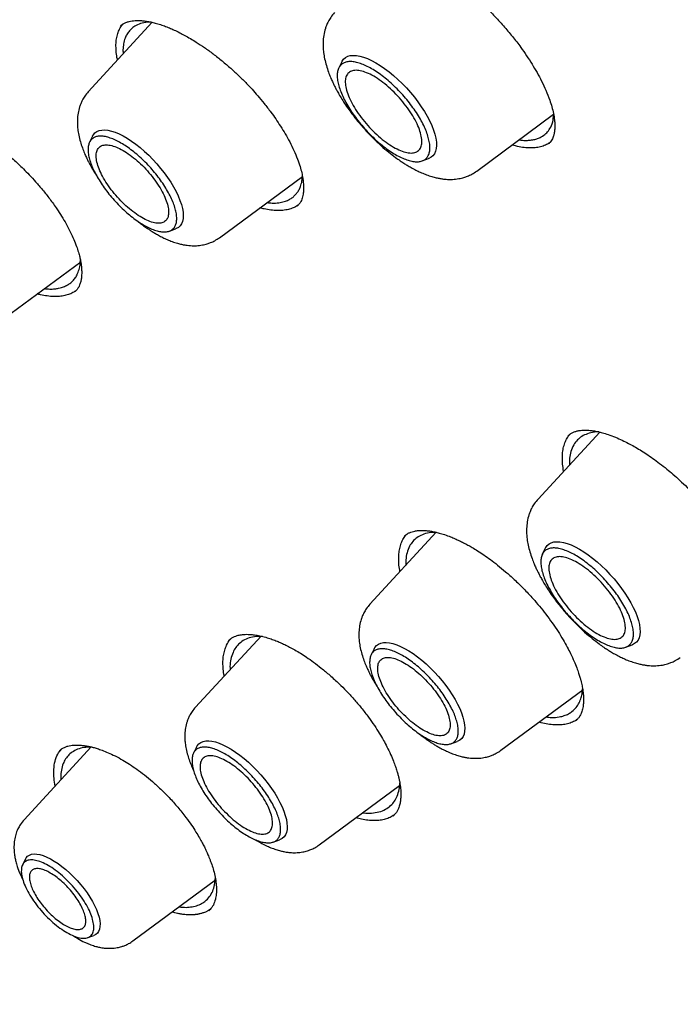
# Model space of a CAD drawing. Header units: millimetres. Extents: x 8 to 771, y 12 to 1627.
# Tile 20 of 93: x 554 to 566, y 603 to 621. Entities that reach past the tile are written whole.
import ezdxf

# ---------------------------------------------------------------- set-up
doc = ezdxf.new("R2010")
doc.units = ezdxf.units.MM

msp = doc.modelspace()

# ---------------------------------------------------------------- linework, layer by layer
at = {"color": 7, "linetype": 'Continuous', "lineweight": 30}
for p, q in [((556.58, 620.686), (555.419, 619.425)), ((556.008, 620.625), (556.017, 620.632)), ((560.022, 619.967), (559.968, 619.857)), ((562.475, 617.983), (563.871, 619.014)), ((555.495, 618.617), (555.441, 618.508)), ((561.484, 618.168), (561.6, 618.21)), ((557.801, 616.772), (559.309, 617.885)), ((556.891, 616.892), (557.005, 616.934)), ((553.784, 615.23), (555.28, 616.335)), ((555.178, 615.795), (555.173, 615.792)), ((564.708, 613.24), (563.588, 612.023)), ((564.138, 613.176), (564.147, 613.183)), ((561.738, 611.418), (560.534, 610.11)), ((561.165, 611.353), (561.176, 611.361)), ((563.72, 611.129), (563.666, 611.019)), ((558.556, 609.532), (557.367, 608.24)), ((557.977, 609.459), (557.989, 609.468)), ((560.609, 609.302), (560.556, 609.193)), ((565.182, 609.33), (565.297, 609.372)), ((562.915, 607.457), (564.4, 608.554)), ((555.47, 607.518), (554.252, 606.195)), ((557.383, 607.515), (557.329, 607.405)), ((562.006, 607.577), (562.12, 607.619)), ((559.613, 605.738), (561.072, 606.815)), ((558.779, 605.79), (558.893, 605.831)), ((554.275, 605.479), (554.224, 605.374)), ((556.229, 603.993), (557.73, 605.101)), ((557.631, 604.565), (557.608, 604.542)), ((555.41, 604.053), (555.52, 604.092))]:
    msp.add_line(p, q, dxfattribs=at)
at = {"color": 7, "linetype": 'Continuous', "lineweight": 30, "flags": 128}
for points in [[(560.022, 619.967), (560.03, 619.982), (560.057, 620.018), (560.091, 620.047), (560.132, 620.068), (560.178, 620.081), (560.231, 620.086), (560.289, 620.083), (560.352, 620.072), (560.419, 620.053), (560.491, 620.027), (560.565, 619.992), (560.642, 619.951), (560.721, 619.902), (560.802, 619.847), (560.882, 619.786), (560.963, 619.72), (561.043, 619.648), (561.121, 619.572), (561.198, 619.493), (561.271, 619.41), (561.341, 619.325), (561.407, 619.239), (561.468, 619.152), (561.525, 619.064), (561.575, 618.978), (561.62, 618.892), (561.658, 618.809), (561.69, 618.729), (561.714, 618.652), (561.731, 618.579), (561.741, 618.511), (561.744, 618.449), (561.739, 618.392), (561.726, 618.342), (561.706, 618.298), (561.679, 618.262), (561.646, 618.233), (561.605, 618.212), (561.6, 618.21)], [(555.495, 618.617), (555.51, 618.643), (555.539, 618.676), (555.574, 618.701), (555.616, 618.719), (555.664, 618.729), (555.717, 618.73), (555.776, 618.724), (555.839, 618.71), (555.906, 618.688), (555.977, 618.659), (556.051, 618.622), (556.127, 618.578), (556.204, 618.528), (556.282, 618.471), (556.361, 618.409), (556.439, 618.341), (556.516, 618.269), (556.591, 618.193), (556.664, 618.114), (556.733, 618.032), (556.799, 617.949), (556.86, 617.864), (556.916, 617.779), (556.967, 617.695), (557.013, 617.611), (557.052, 617.53), (557.084, 617.451), (557.11, 617.375), (557.128, 617.303), (557.139, 617.236), (557.143, 617.174), (557.14, 617.118), (557.129, 617.068), (557.111, 617.024), (557.086, 616.988), (557.054, 616.959), (557.016, 616.938), (557.005, 616.934)], [(563.72, 611.129), (563.728, 611.143), (563.755, 611.18), (563.789, 611.208), (563.829, 611.23), (563.876, 611.243), (563.928, 611.248), (563.987, 611.245), (564.05, 611.234), (564.117, 611.215), (564.188, 611.188), (564.263, 611.154), (564.34, 611.112), (564.419, 611.064), (564.499, 611.009), (564.58, 610.948), (564.661, 610.881), (564.741, 610.81), (564.819, 610.734), (564.895, 610.654), (564.969, 610.572), (565.039, 610.487), (565.105, 610.4), (565.166, 610.313), (565.222, 610.226), (565.273, 610.139), (565.317, 610.054), (565.356, 609.971), (565.387, 609.89), (565.412, 609.813), (565.429, 609.741), (565.439, 609.673), (565.441, 609.61), (565.436, 609.553), (565.424, 609.503), (565.404, 609.46), (565.377, 609.423), (565.343, 609.395), (565.303, 609.374), (565.297, 609.372)], [(560.609, 609.302), (560.625, 609.328), (560.653, 609.361), (560.689, 609.386), (560.73, 609.404), (560.778, 609.414), (560.832, 609.415), (560.89, 609.409), (560.953, 609.395), (561.021, 609.373), (561.091, 609.344), (561.165, 609.307), (561.241, 609.263), (561.319, 609.213), (561.397, 609.156), (561.476, 609.094), (561.554, 609.026), (561.631, 608.954), (561.706, 608.878), (561.778, 608.799), (561.848, 608.717), (561.913, 608.634), (561.974, 608.549), (562.031, 608.464), (562.082, 608.38), (562.127, 608.296), (562.166, 608.215), (562.199, 608.136), (562.224, 608.06), (562.243, 607.988), (562.254, 607.921), (562.258, 607.859), (562.254, 607.803), (562.244, 607.753), (562.226, 607.709), (562.201, 607.673), (562.169, 607.644), (562.13, 607.623), (562.12, 607.619)], [(557.383, 607.515), (557.398, 607.541), (557.427, 607.574), (557.462, 607.599), (557.504, 607.617), (557.551, 607.627), (557.605, 607.628), (557.663, 607.622), (557.727, 607.608), (557.794, 607.586), (557.865, 607.557), (557.938, 607.52), (558.014, 607.476), (558.092, 607.425), (558.17, 607.369), (558.249, 607.306), (558.327, 607.239), (558.404, 607.167), (558.479, 607.091), (558.552, 607.012), (558.621, 606.93), (558.687, 606.847), (558.748, 606.762), (558.804, 606.677), (558.855, 606.593), (558.9, 606.509), (558.939, 606.428), (558.972, 606.349), (558.997, 606.273), (559.016, 606.201), (559.027, 606.134), (559.031, 606.072), (559.028, 606.016), (559.017, 605.966), (558.999, 605.922), (558.974, 605.886), (558.942, 605.857), (558.903, 605.835), (558.893, 605.831)], [(554.275, 605.479), (554.289, 605.503), (554.316, 605.532), (554.349, 605.553), (554.389, 605.567), (554.434, 605.573), (554.485, 605.571), (554.54, 605.561), (554.6, 605.543), (554.664, 605.517), (554.73, 605.485), (554.799, 605.445), (554.869, 605.399), (554.94, 605.347), (555.011, 605.289), (555.081, 605.226), (555.15, 605.159), (555.217, 605.089), (555.281, 605.015), (555.341, 604.94), (555.397, 604.864), (555.448, 604.787), (555.493, 604.71), (555.533, 604.635), (555.567, 604.562), (555.594, 604.491), (555.614, 604.425), (555.627, 604.362), (555.633, 604.304), (555.631, 604.252), (555.622, 604.206), (555.606, 604.167), (555.583, 604.134), (555.553, 604.109), (555.52, 604.092)]]:
    msp.add_lwpolyline(points, dxfattribs=at)
at = {"color": 7, "linetype": 'Continuous', "lineweight": 30}
for points, knots in [([(538.516, 648.372), (538.517, 648.373), (538.588, 648.432), (538.735, 648.543), (538.955, 648.703), (539.181, 648.855), (539.414, 649.001), (539.652, 649.14), (539.896, 649.272), (540.145, 649.398), (540.4, 649.516), (540.661, 649.627), (540.927, 649.732), (541.199, 649.829), (541.476, 649.919), (541.758, 650.003), (542.046, 650.079), (542.339, 650.149), (542.637, 650.212), (542.94, 650.267), (543.249, 650.316), (543.562, 650.357), (543.881, 650.392), (544.205, 650.42), (544.533, 650.44), (544.867, 650.454), (545.205, 650.46), (545.548, 650.46), (545.896, 650.453), (546.249, 650.438), (546.606, 650.417), (546.968, 650.388), (547.335, 650.353), (547.706, 650.31), (548.081, 650.261), (548.461, 650.204), (548.845, 650.141), (549.233, 650.07), (549.625, 649.993), (550.022, 649.908), (550.422, 649.817), (550.827, 649.718), (551.235, 649.613), (551.647, 649.501), (552.063, 649.382), (552.483, 649.256), (552.906, 649.123), (553.333, 648.983), (553.763, 648.836), (554.196, 648.683), (554.633, 648.522), (555.073, 648.355), (555.516, 648.182), (555.963, 648.001), (556.412, 647.814), (556.864, 647.62), (557.319, 647.42), (557.776, 647.213), (558.237, 646.999), (558.7, 646.779), (559.165, 646.552), (559.633, 646.319), (560.103, 646.08), (560.576, 645.834), (561.05, 645.582), (561.527, 645.323), (562.005, 645.059), (562.486, 644.788), (562.968, 644.511), (563.453, 644.228), (563.938, 643.938), (564.426, 643.643), (564.915, 643.342), (565.405, 643.035), (565.896, 642.722), (566.389, 642.404), (566.883, 642.079), (567.378, 641.749), (567.874, 641.414), (568.371, 641.072), (568.868, 640.726), (569.367, 640.373), (569.866, 640.016), (570.365, 639.653), (570.865, 639.285), (571.365, 638.911), (571.866, 638.533), (572.366, 638.149), (572.867, 637.76), (573.368, 637.367), (573.869, 636.969), (574.369, 636.565), (574.87, 636.157), (575.369, 635.745), (575.869, 635.328), (576.368, 634.906), (576.866, 634.48), (577.364, 634.049), (577.861, 633.615), (578.357, 633.176), (578.852, 632.732), (579.346, 632.285), (579.839, 631.834), (580.33, 631.379), (580.821, 630.92), (581.31, 630.457), (581.797, 629.991), (582.283, 629.521), (582.768, 629.048), (583.25, 628.571), (583.731, 628.091), (584.21, 627.607), (584.687, 627.12), (585.162, 626.631), (585.634, 626.138), (586.105, 625.642), (586.573, 625.144), (587.039, 624.643), (587.502, 624.139), (587.963, 623.632), (588.421, 623.123), (588.877, 622.612), (589.329, 622.098), (589.779, 621.583), (590.226, 621.065), (590.67, 620.545), (591.111, 620.023), (591.548, 619.499), (591.983, 618.973), (592.414, 618.446), (592.841, 617.917), (593.265, 617.387), (593.686, 616.855), (594.103, 616.322), (594.516, 615.788), (594.926, 615.252), (595.331, 614.716), (595.733, 614.178), (596.131, 613.64), (596.525, 613.101), (596.914, 612.562), (597.3, 612.022), (597.681, 611.481), (598.058, 610.94), (598.43, 610.399), (598.798, 609.857), (599.162, 609.316), (599.521, 608.774), (599.875, 608.233), (600.225, 607.692), (600.57, 607.151), (600.91, 606.61), (601.245, 606.07), (601.575, 605.531), (601.901, 604.992), (602.221, 604.454), (602.536, 603.917), (602.846, 603.381), (603.151, 602.845), (603.45, 602.311), (603.745, 601.778), (604.033, 601.247), (604.317, 600.717), (604.595, 600.188), (604.867, 599.661), (605.134, 599.136), (605.396, 598.613), (605.651, 598.091), (605.901, 597.571), (606.145, 597.054), (606.384, 596.538), (606.617, 596.025), (606.843, 595.514), (607.064, 595.006), (607.279, 594.5), (607.488, 593.997), (607.691, 593.496), (607.888, 592.999), (608.079, 592.504), (608.264, 592.012), (608.443, 591.523), (608.615, 591.037), (608.781, 590.554), (608.942, 590.075), (609.095, 589.599), (609.243, 589.127), (609.384, 588.658), (609.519, 588.193), (609.648, 587.731), (609.77, 587.274), (609.886, 586.82), (609.996, 586.37), (610.099, 585.924), (610.195, 585.483), (610.286, 585.045), (610.37, 584.612), (610.447, 584.183), (610.518, 583.759), (610.582, 583.339), (610.64, 582.923), (610.692, 582.513), (610.737, 582.107), (610.775, 581.706), (610.807, 581.309), (610.832, 580.918), (610.851, 580.532), (610.864, 580.15), (610.87, 579.774), (610.869, 579.403), (610.862, 579.037), (610.849, 578.677), (610.829, 578.322), (610.803, 577.972), (610.77, 577.628), (610.73, 577.29), (610.685, 576.956), (610.632, 576.629), (610.574, 576.307), (610.509, 575.991), (610.438, 575.681), (610.36, 575.377), (610.276, 575.078), (610.185, 574.785), (610.088, 574.499), (609.985, 574.218), (609.876, 573.943), (609.76, 573.674), (609.638, 573.412), (609.509, 573.155), (609.374, 572.905), (609.233, 572.661), (609.086, 572.423), (608.932, 572.191), (608.773, 571.966), (608.606, 571.747), (608.434, 571.535), (608.256, 571.329), (608.092, 571.151), (607.985, 571.044), (607.942, 571.001)], [0, 0, 0, 0, 0.000092, 0.004396, 0.008698, 0.012999, 0.017298, 0.021594, 0.025887, 0.030177, 0.034463, 0.038745, 0.043024, 0.047298, 0.051569, 0.055836, 0.060099, 0.064358, 0.068614, 0.072867, 0.077117, 0.081364, 0.085609, 0.089851, 0.094091, 0.09833, 0.102566, 0.106802, 0.111036, 0.115269, 0.119501, 0.123733, 0.127963, 0.132194, 0.136423, 0.140653, 0.144882, 0.149111, 0.153341, 0.15757, 0.161799, 0.166028, 0.170257, 0.174487, 0.178716, 0.182946, 0.187177, 0.191407, 0.195638, 0.199869, 0.2041, 0.208331, 0.212563, 0.216796, 0.221028, 0.225261, 0.229494, 0.233727, 0.237961, 0.242195, 0.24643, 0.250664, 0.254899, 0.259135, 0.26337, 0.267606, 0.271842, 0.276078, 0.280315, 0.284552, 0.288789, 0.293026, 0.297264, 0.301501, 0.305739, 0.309977, 0.314216, 0.318454, 0.322693, 0.326932, 0.331171, 0.33541, 0.33965, 0.343889, 0.348129, 0.352369, 0.356609, 0.360849, 0.365089, 0.36933, 0.37357, 0.377811, 0.382052, 0.386292, 0.390533, 0.394774, 0.399016, 0.403257, 0.407498, 0.41174, 0.415981, 0.420223, 0.424464, 0.428706, 0.432948, 0.437189, 0.441431, 0.445673, 0.449915, 0.454157, 0.458399, 0.462641, 0.466883, 0.471125, 0.475367, 0.479609, 0.483852, 0.488094, 0.492336, 0.496578, 0.50082, 0.505062, 0.509305, 0.513547, 0.517789, 0.522031, 0.526273, 0.530515, 0.534758, 0.539, 0.543242, 0.547484, 0.551726, 0.555968, 0.56021, 0.564451, 0.568693, 0.572935, 0.577177, 0.581418, 0.58566, 0.589902, 0.594143, 0.598384, 0.602626, 0.606867, 0.611108, 0.615349, 0.61959, 0.623831, 0.628071, 0.632312, 0.636552, 0.640793, 0.645033, 0.649273, 0.653513, 0.657753, 0.661993, 0.666232, 0.670472, 0.674711, 0.67895, 0.683189, 0.687427, 0.691666, 0.695904, 0.700142, 0.70438, 0.708618, 0.712855, 0.717093, 0.72133, 0.725567, 0.729803, 0.734039, 0.738275, 0.742511, 0.746746, 0.750982, 0.755217, 0.759451, 0.763685, 0.767919, 0.772153, 0.776386, 0.78062, 0.784852, 0.789085, 0.793317, 0.797548, 0.80178, 0.806011, 0.810242, 0.814472, 0.818703, 0.822933, 0.827162, 0.831392, 0.835621, 0.83985, 0.844079, 0.848307, 0.852536, 0.856765, 0.860994, 0.865222, 0.869451, 0.87368, 0.87791, 0.88214, 0.88637, 0.890602, 0.894834, 0.899067, 0.903301, 0.907536, 0.911773, 0.916012, 0.920253, 0.924495, 0.928741, 0.932988, 0.937239, 0.941493, 0.94575, 0.95001, 0.954274, 0.958542, 0.962814, 0.967089, 0.971369, 0.975653, 0.97994, 0.984231, 0.988525, 0.992822, 0.997121, 1, 1, 1, 1]), ([(560.4, 621.977), (560.414, 621.989), (560.441, 622.01), (560.489, 622.033), (560.542, 622.05), (560.595, 622.06), (560.642, 622.065), (560.694, 622.066), (560.761, 622.063), (560.847, 622.053), (560.94, 622.034), (561.035, 622.009), (561.135, 621.977), (561.246, 621.935), (561.376, 621.878), (561.525, 621.804), (561.688, 621.712), (561.857, 621.605), (562.023, 621.487), (562.203, 621.35), (562.394, 621.19), (562.593, 621.008), (562.782, 620.819), (562.96, 620.626), (563.125, 620.43), (563.265, 620.247), (563.382, 620.079), (563.481, 619.925), (563.572, 619.771), (563.657, 619.611), (563.735, 619.443), (563.796, 619.287), (563.841, 619.146), (563.872, 619.023), (563.882, 618.946), (563.888, 618.907)], [0, 0, 0, 0, 0.03195, 0.060251, 0.084889, 0.105862, 0.123081, 0.137095, 0.159662, 0.185013, 0.20986, 0.233371, 0.255817, 0.280639, 0.308854, 0.340461, 0.374963, 0.409106, 0.442362, 0.474744, 0.516521, 0.557361, 0.597534, 0.636977, 0.675705, 0.714653, 0.744315, 0.774384, 0.804848, 0.836238, 0.871313, 0.910374, 0.938579, 0.968465, 1, 1, 1, 1]), ([(556.007, 620.626), (556.021, 620.638), (556.048, 620.659), (556.099, 620.684), (556.155, 620.702), (556.212, 620.712), (556.267, 620.718), (556.323, 620.719), (556.384, 620.717), (556.453, 620.71), (556.529, 620.698), (556.615, 620.679), (556.704, 620.653), (556.798, 620.621), (556.889, 620.586), (556.982, 620.545), (557.076, 620.5), (557.174, 620.448), (557.274, 620.391), (557.392, 620.319), (557.531, 620.227), (557.689, 620.113), (557.849, 619.986), (558.005, 619.853), (558.154, 619.716), (558.283, 619.587), (558.396, 619.466), (558.502, 619.346), (558.618, 619.207), (558.727, 619.065), (558.826, 618.926), (558.913, 618.795), (558.999, 618.655), (559.081, 618.508), (559.157, 618.354), (559.198, 618.253), (559.219, 618.201)], [0, 0, 0, 0, 0.036627, 0.069331, 0.098123, 0.123101, 0.144299, 0.166008, 0.187117, 0.208912, 0.234251, 0.257751, 0.283924, 0.309458, 0.333195, 0.355156, 0.380096, 0.402911, 0.426634, 0.451616, 0.48687, 0.524318, 0.562766, 0.600244, 0.636696, 0.672125, 0.698102, 0.72605, 0.759114, 0.797301, 0.825595, 0.856131, 0.888878, 0.923798, 0.960849, 1, 1, 1, 1]), ([(559.891, 620.862), (559.867, 620.834), (559.824, 620.783), (559.778, 620.703), (559.746, 620.634), (559.716, 620.552), (559.692, 620.45), (559.682, 620.336), (559.683, 620.231), (559.692, 620.131), (559.71, 620.02), (559.741, 619.901), (559.778, 619.789), (559.815, 619.693), (559.849, 619.616), (559.878, 619.555), (559.904, 619.503), (559.934, 619.445), (559.974, 619.373), (560.027, 619.286), (560.093, 619.183), (560.186, 619.049), (560.306, 618.894), (560.448, 618.729), (560.592, 618.579), (560.734, 618.444), (560.871, 618.328), (560.987, 618.238), (561.078, 618.174), (561.147, 618.128), (561.213, 618.087), (561.287, 618.043), (561.367, 618.001), (561.453, 617.959), (561.543, 617.922), (561.633, 617.89), (561.716, 617.867), (561.788, 617.851), (561.854, 617.84), (561.934, 617.832), (562.034, 617.83), (562.126, 617.84), (562.196, 617.854), (562.248, 617.868), (562.312, 617.89), (562.391, 617.926), (562.445, 617.963), (562.475, 617.983)], [0, 0, 0, 0, 0.025375, 0.046185, 0.062458, 0.076685, 0.106045, 0.135226, 0.157421, 0.179527, 0.206055, 0.234402, 0.261634, 0.283315, 0.301153, 0.314409, 0.324523, 0.33749, 0.353989, 0.37401, 0.397546, 0.424516, 0.465633, 0.505035, 0.542753, 0.578817, 0.613252, 0.643982, 0.664169, 0.680432, 0.694722, 0.712193, 0.733519, 0.752065, 0.773567, 0.797253, 0.817803, 0.834261, 0.849216, 0.864242, 0.89115, 0.918736, 0.929629, 0.940742, 0.955652, 0.975394, 1, 1, 1, 1]), ([(555.95, 620.001), (555.949, 620.007), (555.937, 620.055), (555.926, 620.14), (555.919, 620.256), (555.925, 620.363), (555.944, 620.46), (555.975, 620.546), (556.01, 620.613), (556.04, 620.646), (556.051, 620.658)], [0, 0, 0, 0, 0.0184862, 0.1662473, 0.3172131, 0.4692776, 0.6162935, 0.7643267, 0.9155933, 1, 1, 1, 1]), ([(556.556, 620.691), (556.537, 620.691), (556.467, 620.69), (556.369, 620.667), (556.267, 620.621), (556.204, 620.572), (556.165, 620.531), (556.142, 620.501), (556.121, 620.468), (556.103, 620.434), (556.079, 620.379), (556.058, 620.298), (556.045, 620.203), (556.05, 620.137), (556.052, 620.112)], [0, 0, 0, 0, 0.0583993, 0.206023, 0.3392457, 0.45809, 0.506384, 0.5544828, 0.6023869, 0.6500971, 0.6976139, 0.8155228, 0.9322374, 1, 1, 1, 1]), ([(555.419, 619.425), (555.397, 619.398), (555.356, 619.35), (555.312, 619.274), (555.281, 619.209), (555.253, 619.131), (555.23, 619.035), (555.219, 618.929), (555.219, 618.831), (555.227, 618.738), (555.244, 618.633), (555.272, 618.519), (555.309, 618.408), (555.346, 618.313), (555.381, 618.235), (555.412, 618.171), (555.444, 618.109), (555.484, 618.037), (555.525, 617.967), (555.554, 617.923), (555.566, 617.905)], [0, 0, 0, 0, 0.065974, 0.120238, 0.162858, 0.199587, 0.274958, 0.349721, 0.406819, 0.463142, 0.532438, 0.608403, 0.678802, 0.743271, 0.793844, 0.828709, 0.864937, 0.914727, 0.966551, 1, 1, 1, 1]), ([(552.1, 618.906), (552.115, 618.918), (552.141, 618.939), (552.186, 618.963), (552.229, 618.98), (552.27, 618.991), (552.323, 619.002), (552.396, 619.01), (552.497, 619.009), (552.609, 618.996), (552.725, 618.972), (552.837, 618.939), (552.946, 618.9), (553.057, 618.855), (553.177, 618.799), (553.31, 618.729), (553.454, 618.644), (553.603, 618.548), (553.772, 618.429), (553.954, 618.285), (554.117, 618.141), (554.245, 618.018), (554.351, 617.91), (554.468, 617.784), (554.593, 617.638), (554.723, 617.473), (554.838, 617.312), (554.937, 617.16), (555.019, 617.022), (555.066, 616.928), (555.091, 616.88)], [0, 0, 0, 0, 0.0351894, 0.0658517, 0.0919733, 0.1135225, 0.1325803, 0.1682516, 0.2090278, 0.24963, 0.2867569, 0.3206483, 0.3513691, 0.3810275, 0.4135764, 0.4490997, 0.4875781, 0.527037, 0.5651162, 0.6195633, 0.6708891, 0.6968528, 0.7270479, 0.7616682, 0.8007061, 0.8441284, 0.8918704, 0.9260643, 0.9621136, 1, 1, 1, 1]), ([(563.242, 618.55), (563.263, 618.547), (563.317, 618.54), (563.394, 618.54), (563.461, 618.546), (563.51, 618.555), (563.546, 618.564), (563.581, 618.575), (563.613, 618.588), (563.644, 618.602), (563.691, 618.63), (563.749, 618.677), (563.812, 618.761), (563.858, 618.865), (563.869, 618.956), (563.873, 618.997)], [0, 0, 0, 0, 0.0556825, 0.145777, 0.2245868, 0.2668551, 0.3088754, 0.3506476, 0.3921714, 0.4334469, 0.4744737, 0.5960154, 0.7153177, 0.8708506, 1, 1, 1, 1]), ([(563.888, 618.907), (563.89, 618.884), (563.893, 618.841), (563.894, 618.787), (563.892, 618.745), (563.889, 618.714), (563.885, 618.692), (563.882, 618.671), (563.876, 618.647), (563.868, 618.618), (563.856, 618.585), (563.839, 618.549), (563.815, 618.512), (563.793, 618.489), (563.781, 618.478)], [0, 0, 0, 0, 0.1084293, 0.1997012, 0.2741603, 0.3320475, 0.3735314, 0.4133479, 0.4698804, 0.5430523, 0.6327232, 0.7387823, 0.861186, 1, 1, 1, 1]), ([(563.808, 618.506), (563.793, 618.495), (563.755, 618.467), (563.68, 618.435), (563.586, 618.411), (563.482, 618.402), (563.369, 618.405), (563.247, 618.422), (563.159, 618.444), (563.115, 618.455)], [0, 0, 0, 0, 0.096893, 0.248454, 0.40114, 0.548378, 0.697768, 0.848235, 1, 1, 1, 1]), ([(559.219, 618.201), (559.235, 618.155), (559.266, 618.068), (559.296, 617.954), (559.315, 617.859), (559.325, 617.782), (559.329, 617.72), (559.33, 617.673), (559.329, 617.637), (559.327, 617.609), (559.324, 617.584), (559.319, 617.552), (559.311, 617.514), (559.297, 617.469), (559.278, 617.426), (559.251, 617.383), (559.226, 617.358), (559.213, 617.344)], [0, 0, 0, 0, 0.10782, 0.203329, 0.28692, 0.358865, 0.41935, 0.468506, 0.506426, 0.537107, 0.567689, 0.598319, 0.659735, 0.723527, 0.800697, 0.892806, 1, 1, 1, 1]), ([(558.666, 617.41), (558.697, 617.407), (558.773, 617.398), (558.877, 617.405), (558.976, 617.425), (559.055, 617.456), (559.117, 617.493), (559.16, 617.529), (559.189, 617.56), (559.21, 617.585), (559.228, 617.612), (559.245, 617.64), (559.26, 617.67), (559.281, 617.723), (559.301, 617.793), (559.306, 617.861), (559.308, 617.891)], [0, 0, 0, 0, 0.083175, 0.199846, 0.306335, 0.402624, 0.4887, 0.564549, 0.604222, 0.643679, 0.68292, 0.721945, 0.760753, 0.799345, 0.913776, 1, 1, 1, 1]), ([(559.237, 617.371), (559.231, 617.366), (559.202, 617.342), (559.141, 617.313), (559.054, 617.283), (558.956, 617.267), (558.85, 617.264), (558.736, 617.273), (558.631, 617.289), (558.562, 617.308), (558.537, 617.315)], [0, 0, 0, 0, 0.044208, 0.188264, 0.333877, 0.481602, 0.624532, 0.768423, 0.913811, 1, 1, 1, 1]), ([(556.307, 617.08), (556.327, 617.064), (556.372, 617.027), (556.437, 616.979), (556.5, 616.935), (556.555, 616.899), (556.611, 616.863), (556.678, 616.824), (556.752, 616.785), (556.835, 616.745), (556.923, 616.708), (557.011, 616.678), (557.09, 616.656), (557.156, 616.642), (557.217, 616.633), (557.291, 616.626), (557.383, 616.625), (557.469, 616.635), (557.535, 616.648), (557.586, 616.662), (557.647, 616.684), (557.722, 616.719), (557.773, 616.753), (557.801, 616.772)], [0, 0, 0, 0, 0.041855, 0.093111, 0.13545, 0.169704, 0.206579, 0.249434, 0.302216, 0.353076, 0.413471, 0.478369, 0.531699, 0.572821, 0.611131, 0.649609, 0.717903, 0.787621, 0.815879, 0.84561, 0.885339, 0.936778, 1, 1, 1, 1]), ([(555.091, 616.88), (555.113, 616.833), (555.156, 616.742), (555.204, 616.619), (555.238, 616.514), (555.262, 616.426), (555.277, 616.354), (555.287, 616.297), (555.293, 616.249), (555.297, 616.205), (555.299, 616.163), (555.299, 616.119), (555.297, 616.075), (555.293, 616.035), (555.287, 616.002), (555.281, 615.972), (555.272, 615.943), (555.261, 615.909), (555.243, 615.871), (555.216, 615.829), (555.191, 615.804), (555.177, 615.79)], [0, 0, 0, 0, 0.090781, 0.1716962, 0.2430435, 0.305026, 0.3577845, 0.4014184, 0.4367425, 0.4717048, 0.5084329, 0.5469204, 0.5917341, 0.633253, 0.6698822, 0.7016512, 0.7366279, 0.7837122, 0.8434182, 0.9155472, 1, 1, 1, 1]), ([(554.619, 615.846), (554.652, 615.843), (554.718, 615.837), (554.804, 615.841), (554.875, 615.852), (554.929, 615.865), (554.971, 615.879), (555.007, 615.895), (555.041, 615.912), (555.071, 615.932), (555.099, 615.952), (555.136, 615.984), (555.176, 616.03), (555.211, 616.088), (555.235, 616.142), (555.252, 616.192), (555.264, 616.244), (555.273, 616.301), (555.274, 616.344), (555.274, 616.367)], [0, 0, 0, 0, 0.085353, 0.169653, 0.239896, 0.296062, 0.339932, 0.382872, 0.42488, 0.465956, 0.506099, 0.545308, 0.63401, 0.717515, 0.773484, 0.829013, 0.884103, 0.938753, 1, 1, 1, 1]), ([(555.2, 615.815), (555.187, 615.805), (555.15, 615.777), (555.08, 615.745), (554.992, 615.718), (554.895, 615.704), (554.789, 615.701), (554.674, 615.711), (554.574, 615.727), (554.511, 615.745), (554.49, 615.751)], [0, 0, 0, 0, 0.085538, 0.228296, 0.366459, 0.505548, 0.647571, 0.79062, 0.930399, 1, 1, 1, 1]), ([(564.052, 612.528), (564.045, 612.572), (564.032, 612.662), (564.028, 612.784), (564.036, 612.896), (564.058, 612.998), (564.093, 613.09), (564.132, 613.16), (564.164, 613.195), (564.176, 613.207)], [0, 0, 0, 0, 0.152919, 0.307292, 0.456158, 0.607198, 0.759328, 0.913677, 1, 1, 1, 1]), ([(564.137, 613.177), (564.149, 613.187), (564.173, 613.208), (564.219, 613.233), (564.271, 613.253), (564.328, 613.267), (564.382, 613.274), (564.432, 613.276), (564.482, 613.275), (564.536, 613.271), (564.6, 613.263), (564.674, 613.249), (564.762, 613.227), (564.87, 613.194), (564.989, 613.149), (565.113, 613.094), (565.227, 613.038), (565.334, 612.979), (565.442, 612.915), (565.555, 612.844), (565.674, 612.762), (565.799, 612.67), (565.921, 612.573), (566.044, 612.47), (566.168, 612.359), (566.303, 612.23), (566.447, 612.083), (566.599, 611.917), (566.755, 611.732), (566.913, 611.528), (567.01, 611.386), (567.059, 611.313)], [0, 0, 0, 0, 0.036908, 0.072186, 0.10585, 0.137159, 0.164157, 0.186729, 0.207199, 0.228962, 0.252562, 0.279297, 0.309256, 0.341991, 0.383305, 0.420411, 0.453246, 0.482569, 0.512596, 0.543934, 0.576571, 0.610523, 0.646513, 0.677426, 0.712163, 0.75073, 0.793117, 0.839292, 0.889203, 0.942788, 1, 1, 1, 1]), ([(564.7, 613.241), (564.696, 613.242), (564.639, 613.246), (564.548, 613.229), (564.431, 613.192), (564.34, 613.134), (564.263, 613.055), (564.204, 612.954), (564.169, 612.832), (564.156, 612.727), (564.157, 612.662), (564.157, 612.642)], [0, 0, 0, 0, 0.011445, 0.155306, 0.291439, 0.419855, 0.540562, 0.689484, 0.824745, 0.946358, 1, 1, 1, 1]), ([(563.588, 612.023), (563.564, 611.995), (563.521, 611.944), (563.475, 611.865), (563.443, 611.796), (563.414, 611.713), (563.39, 611.611), (563.379, 611.497), (563.38, 611.393), (563.389, 611.292), (563.408, 611.182), (563.438, 611.062), (563.475, 610.95), (563.513, 610.854), (563.547, 610.777), (563.575, 610.717), (563.602, 610.664), (563.632, 610.607), (563.672, 610.535), (563.724, 610.447), (563.791, 610.344), (563.884, 610.21), (564.003, 610.055), (564.146, 609.891), (564.289, 609.741), (564.432, 609.606), (564.568, 609.49), (564.684, 609.4), (564.776, 609.335), (564.845, 609.289), (564.91, 609.248), (564.984, 609.205), (565.065, 609.162), (565.151, 609.121), (565.24, 609.083), (565.331, 609.052), (565.414, 609.028), (565.486, 609.012), (565.551, 609.002), (565.632, 608.993), (565.731, 608.991), (565.824, 609.001), (565.894, 609.016), (565.946, 609.03), (566.01, 609.052), (566.089, 609.088), (566.143, 609.124), (566.172, 609.144)], [0, 0, 0, 0, 0.025375, 0.046185, 0.062458, 0.076685, 0.106045, 0.135226, 0.157421, 0.179527, 0.206055, 0.234402, 0.261634, 0.283315, 0.301153, 0.314409, 0.324523, 0.33749, 0.353989, 0.37401, 0.397546, 0.424516, 0.465633, 0.505035, 0.542753, 0.578817, 0.613252, 0.643982, 0.664169, 0.680432, 0.694722, 0.712193, 0.733519, 0.752065, 0.773567, 0.797253, 0.817803, 0.834261, 0.849216, 0.864242, 0.89115, 0.918736, 0.929629, 0.940742, 0.955652, 0.975394, 1, 1, 1, 1]), ([(561.165, 611.354), (561.179, 611.366), (561.206, 611.387), (561.251, 611.411), (561.297, 611.429), (561.352, 611.443), (561.412, 611.452), (561.482, 611.454), (561.556, 611.451), (561.632, 611.441), (561.712, 611.426), (561.796, 611.405), (561.892, 611.376), (561.988, 611.341), (562.079, 611.303), (562.158, 611.267), (562.236, 611.229), (562.314, 611.187), (562.398, 611.14), (562.495, 611.081), (562.605, 611.008), (562.727, 610.921), (562.859, 610.82), (563.005, 610.699), (563.162, 610.557), (563.329, 610.393), (563.482, 610.23), (563.617, 610.072), (563.734, 609.926), (563.808, 609.825), (563.845, 609.773)], [0, 0, 0, 0, 0.042361, 0.079433, 0.111207, 0.138986, 0.174331, 0.207964, 0.239604, 0.273301, 0.302134, 0.331703, 0.365615, 0.402935, 0.429119, 0.454582, 0.479313, 0.503305, 0.527505, 0.55673, 0.591661, 0.627, 0.666838, 0.711201, 0.760091, 0.813481, 0.871307, 0.912294, 0.955195, 1, 1, 1, 1]), ([(561.74, 611.418), (561.696, 611.417), (561.603, 611.414), (561.486, 611.379), (561.386, 611.324), (561.31, 611.253), (561.248, 611.162), (561.206, 611.052), (561.184, 610.933), (561.185, 610.851), (561.185, 610.817)], [0, 0, 0, 0, 0.12749, 0.266996, 0.398629, 0.522404, 0.638335, 0.780686, 0.909151, 1, 1, 1, 1]), ([(561.08, 610.704), (561.077, 610.722), (561.064, 610.785), (561.056, 610.883), (561.056, 610.999), (561.069, 611.104), (561.093, 611.2), (561.131, 611.286), (561.168, 611.347), (561.195, 611.375), (561.202, 611.382)], [0, 0, 0, 0, 0.061316, 0.211763, 0.35688, 0.50304, 0.650781, 0.800665, 0.945683, 1, 1, 1, 1]), ([(560.534, 610.11), (560.511, 610.083), (560.47, 610.035), (560.426, 609.959), (560.396, 609.894), (560.367, 609.816), (560.344, 609.72), (560.333, 609.614), (560.333, 609.516), (560.341, 609.423), (560.358, 609.318), (560.387, 609.204), (560.423, 609.093), (560.461, 608.998), (560.496, 608.92), (560.527, 608.856), (560.559, 608.794), (560.598, 608.723), (560.64, 608.652), (560.669, 608.608), (560.68, 608.59)], [0, 0, 0, 0, 0.065974, 0.120238, 0.162858, 0.199587, 0.274958, 0.349721, 0.406819, 0.463142, 0.532438, 0.608403, 0.678802, 0.743271, 0.793844, 0.828709, 0.864937, 0.914727, 0.966551, 1, 1, 1, 1]), ([(563.845, 609.773), (563.882, 609.72), (563.952, 609.618), (564.042, 609.471), (564.117, 609.337), (564.185, 609.206), (564.243, 609.079), (564.29, 608.962), (564.324, 608.866), (564.347, 608.79), (564.364, 608.73), (564.377, 608.679), (564.387, 608.631), (564.396, 608.586), (564.404, 608.533), (564.411, 608.472), (564.415, 608.398), (564.414, 608.323), (564.407, 608.258), (564.396, 608.206), (564.384, 608.163), (564.368, 608.12), (564.347, 608.078), (564.318, 608.034), (564.293, 608.008), (564.279, 607.995)], [0, 0, 0, 0, 0.066579, 0.127875, 0.18406, 0.235251, 0.295871, 0.347888, 0.391382, 0.426398, 0.453373, 0.477967, 0.501977, 0.525408, 0.548261, 0.585097, 0.628544, 0.67826, 0.730139, 0.764981, 0.800031, 0.836436, 0.881339, 0.93589, 1, 1, 1, 1]), ([(557.889, 608.807), (557.886, 608.818), (557.874, 608.872), (557.866, 608.961), (557.863, 609.076), (557.873, 609.181), (557.894, 609.278), (557.934, 609.379), (557.973, 609.453), (558.01, 609.486), (558.016, 609.491)], [0, 0, 0, 0, 0.033136, 0.17893, 0.319476, 0.461023, 0.604089, 0.749215, 0.960622, 1, 1, 1, 1]), ([(557.977, 609.462), (557.993, 609.475), (558.022, 609.499), (558.071, 609.524), (558.116, 609.54), (558.158, 609.551), (558.199, 609.558), (558.243, 609.563), (558.294, 609.565), (558.358, 609.563), (558.438, 609.556), (558.536, 609.538), (558.637, 609.513), (558.735, 609.482), (558.823, 609.45), (558.906, 609.415), (558.989, 609.377), (559.078, 609.333), (559.173, 609.28), (559.276, 609.219), (559.389, 609.146), (559.515, 609.057), (559.656, 608.949), (559.811, 608.818), (559.964, 608.678), (560.109, 608.533), (560.244, 608.387), (560.381, 608.227), (560.467, 608.114), (560.511, 608.056)], [0, 0, 0, 0, 0.045374, 0.084257, 0.116651, 0.142538, 0.164266, 0.187588, 0.212788, 0.239852, 0.27788, 0.317799, 0.357697, 0.39335, 0.424553, 0.451591, 0.479039, 0.508383, 0.539613, 0.572731, 0.608077, 0.648123, 0.69352, 0.744282, 0.800385, 0.845938, 0.894417, 0.945781, 1, 1, 1, 1]), ([(558.58, 609.526), (558.555, 609.527), (558.48, 609.531), (558.37, 609.511), (558.256, 609.468), (558.164, 609.405), (558.095, 609.328), (558.041, 609.232), (558.006, 609.118), (557.99, 609.01), (557.993, 608.942), (557.994, 608.921)], [0, 0, 0, 0, 0.066792, 0.200968, 0.334812, 0.460899, 0.57925, 0.689881, 0.825373, 0.947216, 1, 1, 1, 1]), ([(563.736, 608.063), (563.767, 608.059), (563.852, 608.049), (563.961, 608.059), (564.063, 608.084), (564.14, 608.117), (564.215, 608.165), (564.282, 608.231), (564.337, 608.317), (564.372, 608.409), (564.391, 608.495), (564.395, 608.553), (564.397, 608.576)], [0, 0, 0, 0, 0.0804581, 0.2182146, 0.3156057, 0.4085809, 0.4971336, 0.6216216, 0.7361339, 0.8406523, 0.9351601, 1, 1, 1, 1]), ([(557.367, 608.24), (557.345, 608.215), (557.305, 608.168), (557.262, 608.095), (557.233, 608.032), (557.205, 607.956), (557.183, 607.865), (557.172, 607.763), (557.172, 607.67), (557.178, 607.581), (557.195, 607.48), (557.222, 607.369), (557.257, 607.264), (557.292, 607.175), (557.317, 607.117), (557.331, 607.089), (557.332, 607.086)], [0, 0, 0, 0, 0.082909, 0.151195, 0.204942, 0.250892, 0.344739, 0.437614, 0.508676, 0.578377, 0.665413, 0.76266, 0.850852, 0.929919, 0.992313, 1, 1, 1, 1]), ([(560.511, 608.056), (560.546, 608.006), (560.615, 607.91), (560.704, 607.77), (560.779, 607.641), (560.848, 607.513), (560.909, 607.387), (560.959, 607.267), (560.997, 607.167), (561.023, 607.085), (561.043, 607.017), (561.058, 606.958), (561.07, 606.902), (561.08, 606.846), (561.091, 606.773), (561.098, 606.686), (561.096, 606.594), (561.087, 606.526), (561.077, 606.475), (561.065, 606.436), (561.05, 606.394), (561.028, 606.349), (560.998, 606.302), (560.97, 606.274), (560.955, 606.259)], [0, 0, 0, 0, 0.063244, 0.1219, 0.176116, 0.225996, 0.285874, 0.338291, 0.383322, 0.421016, 0.451448, 0.479265, 0.507522, 0.536221, 0.565369, 0.624615, 0.681855, 0.738009, 0.767267, 0.797995, 0.835879, 0.882228, 0.936955, 1, 1, 1, 1]), ([(564.306, 608.024), (564.295, 608.015), (564.261, 607.989), (564.193, 607.958), (564.102, 607.93), (564, 607.917), (563.889, 607.916), (563.77, 607.93), (563.675, 607.948), (563.62, 607.964), (563.608, 607.968)], [0, 0, 0, 0, 0.069079, 0.218387, 0.36454, 0.511771, 0.66241, 0.814201, 0.957398, 1, 1, 1, 1]), ([(561.421, 607.765), (561.441, 607.749), (561.486, 607.712), (561.552, 607.664), (561.614, 607.62), (561.669, 607.584), (561.726, 607.548), (561.792, 607.509), (561.866, 607.47), (561.949, 607.43), (562.038, 607.393), (562.126, 607.363), (562.204, 607.341), (562.271, 607.327), (562.331, 607.318), (562.406, 607.311), (562.497, 607.31), (562.584, 607.32), (562.65, 607.334), (562.7, 607.347), (562.762, 607.369), (562.837, 607.404), (562.887, 607.438), (562.915, 607.457)], [0, 0, 0, 0, 0.041855, 0.093111, 0.13545, 0.169704, 0.206579, 0.249434, 0.302216, 0.353076, 0.413471, 0.478369, 0.531699, 0.572821, 0.611131, 0.649609, 0.717903, 0.787621, 0.815879, 0.84561, 0.885339, 0.936778, 1, 1, 1, 1]), ([(554.818, 606.809), (554.809, 606.855), (554.789, 606.962), (554.788, 607.113), (554.811, 607.26), (554.857, 607.385), (554.906, 607.448), (554.93, 607.478)], [0, 0, 0, 0, 0.160678, 0.376522, 0.591198, 0.805236, 1, 1, 1, 1]), ([(554.895, 607.452), (554.911, 607.466), (554.941, 607.49), (554.993, 607.515), (555.045, 607.533), (555.099, 607.545), (555.159, 607.551), (555.228, 607.553), (555.303, 607.548), (555.377, 607.538), (555.444, 607.525), (555.51, 607.509), (555.584, 607.488), (555.675, 607.457), (555.783, 607.413), (555.909, 607.354), (556.04, 607.283), (556.171, 607.202), (556.301, 607.113), (556.44, 607.009), (556.586, 606.888), (556.737, 606.75), (556.892, 606.595), (557.047, 606.423), (557.144, 606.299), (557.193, 606.235)], [0, 0, 0, 0, 0.051513, 0.096107, 0.133777, 0.166224, 0.198153, 0.237723, 0.275343, 0.308637, 0.338037, 0.361496, 0.390662, 0.425527, 0.466067, 0.512244, 0.56402, 0.606675, 0.652725, 0.702194, 0.755083, 0.811363, 0.870977, 0.933866, 1, 1, 1, 1]), ([(555.488, 607.514), (555.449, 607.514), (555.363, 607.514), (555.249, 607.488), (555.147, 607.442), (555.066, 607.379), (555.005, 607.303), (554.957, 607.211), (554.927, 607.102), (554.915, 607.001), (554.918, 606.938), (554.919, 606.919)], [0, 0, 0, 0, 0.1106593, 0.2389945, 0.3669738, 0.4874152, 0.6003418, 0.705775, 0.8346941, 0.9503799, 1, 1, 1, 1]), ([(560.406, 606.323), (560.411, 606.322), (560.467, 606.313), (560.567, 606.315), (560.702, 606.333), (560.819, 606.379), (560.912, 606.446), (560.981, 606.527), (561.033, 606.625), (561.067, 606.736), (561.074, 606.824), (561.077, 606.864)], [0, 0, 0, 0, 0.013323, 0.136199, 0.269678, 0.406666, 0.534399, 0.65285, 0.761995, 0.892973, 1, 1, 1, 1]), ([(557.193, 606.235), (557.227, 606.189), (557.291, 606.102), (557.372, 605.977), (557.436, 605.87), (557.486, 605.78), (557.524, 605.706), (557.553, 605.647), (557.574, 605.6), (557.593, 605.557), (557.611, 605.514), (557.631, 605.464), (557.658, 605.392), (557.689, 605.296), (557.719, 605.178), (557.739, 605.06), (557.748, 604.947), (557.746, 604.841), (557.734, 604.779), (557.727, 604.748)], [0, 0, 0, 0, 0.082513, 0.154911, 0.217487, 0.270427, 0.313855, 0.34785, 0.376266, 0.398238, 0.4247, 0.455761, 0.4914, 0.560905, 0.64169, 0.726555, 0.814454, 0.905524, 1, 1, 1, 1]), ([(560.975, 606.281), (560.951, 606.266), (560.902, 606.235), (560.815, 606.203), (560.72, 606.184), (560.614, 606.177), (560.501, 606.183), (560.389, 606.2), (560.313, 606.219), (560.278, 606.229)], [0, 0, 0, 0, 0.145561, 0.290133, 0.435773, 0.584765, 0.734889, 0.876863, 1, 1, 1, 1]), ([(554.252, 606.195), (554.228, 606.166), (554.185, 606.114), (554.143, 606.037), (554.117, 605.977), (554.094, 605.909), (554.075, 605.821), (554.066, 605.709), (554.071, 605.604), (554.085, 605.511), (554.103, 605.431), (554.131, 605.332), (554.173, 605.22), (554.213, 605.138), (554.231, 605.101)], [0, 0, 0, 0, 0.095756, 0.16904, 0.220103, 0.261572, 0.352718, 0.455177, 0.559721, 0.630215, 0.696808, 0.781408, 0.902187, 1, 1, 1, 1]), ([(558.458, 605.83), (558.47, 605.823), (558.507, 605.8), (558.577, 605.761), (558.666, 605.716), (558.759, 605.677), (558.846, 605.647), (558.921, 605.626), (558.985, 605.612), (559.047, 605.603), (559.121, 605.596), (559.211, 605.595), (559.293, 605.605), (559.356, 605.618), (559.406, 605.632), (559.466, 605.653), (559.538, 605.687), (559.587, 605.72), (559.613, 605.738)], [0, 0, 0, 0, 0.030494, 0.099079, 0.181225, 0.260548, 0.341203, 0.407932, 0.460212, 0.50956, 0.563955, 0.647899, 0.733477, 0.768824, 0.806772, 0.857173, 0.921555, 1, 1, 1, 1]), ([(557.538, 604.711), (557.568, 604.738), (557.625, 604.791), (557.68, 604.895), (557.715, 605.006), (557.722, 605.09), (557.725, 605.13)], [0, 0, 0, 0, 0.274736, 0.533482, 0.776179, 1, 1, 1, 1]), ([(557.069, 604.613), (557.091, 604.61), (557.155, 604.601), (557.252, 604.604), (557.36, 604.622), (557.458, 604.656), (557.511, 604.693), (557.538, 604.711)], [0, 0, 0, 0, 0.112968, 0.329743, 0.552975, 0.776395, 1, 1, 1, 1]), ([(557.728, 604.75), (557.717, 604.714), (557.696, 604.641), (557.653, 604.587), (557.631, 604.561)], [0, 0, 0, 0, 0.503596, 1, 1, 1, 1]), ([(557.63, 604.564), (557.627, 604.562), (557.621, 604.558), (557.612, 604.552), (557.601, 604.546), (557.593, 604.542), (557.583, 604.536), (557.568, 604.528), (557.543, 604.517), (557.515, 604.506), (557.487, 604.496), (557.461, 604.489), (557.439, 604.484), (557.423, 604.48), (557.411, 604.478), (557.4, 604.476), (557.389, 604.474), (557.378, 604.473), (557.368, 604.472), (557.358, 604.47), (557.322, 604.467), (557.262, 604.465), (557.179, 604.47), (557.105, 604.48), (557.043, 604.492), (556.994, 604.504), (556.961, 604.513), (556.945, 604.518), (556.941, 604.519)], [0, 0, 0, 0, 0.016226, 0.035054, 0.055357, 0.077159, 0.081558, 0.114522, 0.158994, 0.216134, 0.261046, 0.303602, 0.343645, 0.362355, 0.380424, 0.397846, 0.414616, 0.430732, 0.446192, 0.460998, 0.475151, 0.602948, 0.713617, 0.807259, 0.883906, 0.943564, 0.986219, 1, 1, 1, 1]), ([(555.147, 604.085), (555.174, 604.067), (555.242, 604.024), (555.331, 603.979), (555.409, 603.944), (555.462, 603.924), (555.51, 603.907), (555.561, 603.892), (555.628, 603.876), (555.721, 603.86), (555.829, 603.856), (555.922, 603.866), (555.985, 603.879), (556.031, 603.892), (556.087, 603.912), (556.157, 603.944), (556.203, 603.975), (556.229, 603.993)], [0, 0, 0, 0, 0.0780234, 0.1950252, 0.2514353, 0.3018965, 0.3460279, 0.3872035, 0.4456943, 0.5242794, 0.6388107, 0.7361469, 0.7703128, 0.8064882, 0.8564523, 0.9209253, 1, 1, 1, 1])]:
    msp.add_open_spline(points, degree=3, knots=knots, dxfattribs=at)
for points in [[(561.595, 618.593), (561.603, 618.56), (561.62, 618.494), (561.626, 618.406), (561.619, 618.329), (561.597, 618.264), (561.562, 618.213), (561.513, 618.177), (561.451, 618.156), (561.379, 618.15), (561.296, 618.16), (561.204, 618.186), (561.105, 618.226), (561, 618.281), (560.892, 618.349), (560.782, 618.429), (560.671, 618.521), (560.563, 618.621), (560.459, 618.729), (560.36, 618.843), (560.268, 618.96), (560.185, 619.08), (560.112, 619.198), (560.051, 619.315), (560.002, 619.427), (559.967, 619.533), (559.945, 619.631), (559.938, 619.72), (559.945, 619.797), (559.967, 619.861), (560.002, 619.912), (560.051, 619.948), (560.113, 619.969), (560.186, 619.975), (560.269, 619.965), (560.361, 619.94), (560.46, 619.899), (560.564, 619.844), (560.672, 619.776), (560.783, 619.696), (560.893, 619.605), (561.001, 619.504), (561.106, 619.396), (561.205, 619.282), (561.296, 619.165), (561.379, 619.046), (561.452, 618.927), (561.513, 618.81), (561.563, 618.698), (561.584, 618.628), (561.595, 618.593)], [(561.454, 618.675), (561.463, 618.634), (561.482, 618.553), (561.476, 618.454), (561.445, 618.378), (561.388, 618.328), (561.308, 618.307), (561.208, 618.315), (561.091, 618.351), (560.963, 618.415), (560.827, 618.503), (560.69, 618.613), (560.557, 618.741), (560.432, 618.88), (560.32, 619.027), (560.227, 619.175), (560.154, 619.319), (560.106, 619.453), (560.084, 619.572), (560.088, 619.671), (560.12, 619.747), (560.176, 619.797), (560.256, 619.818), (560.356, 619.811), (560.473, 619.774), (560.601, 619.711), (560.737, 619.622), (560.874, 619.512), (561.007, 619.385), (561.132, 619.245), (561.244, 619.098), (561.337, 618.95), (561.411, 618.806), (561.44, 618.718), (561.454, 618.675)], [(556.997, 617.299), (557.005, 617.267), (557.021, 617.203), (557.027, 617.119), (557.02, 617.046), (556.999, 616.984), (556.965, 616.935), (556.918, 616.901), (556.86, 616.88), (556.79, 616.875), (556.711, 616.885), (556.623, 616.909), (556.528, 616.948), (556.428, 617), (556.324, 617.065), (556.219, 617.142), (556.114, 617.229), (556.01, 617.325), (555.91, 617.429), (555.815, 617.537), (555.728, 617.65), (555.648, 617.764), (555.579, 617.878), (555.52, 617.989), (555.473, 618.097), (555.439, 618.198), (555.419, 618.292), (555.412, 618.376), (555.419, 618.45), (555.44, 618.512), (555.474, 618.56), (555.521, 618.595), (555.579, 618.615), (555.649, 618.62), (555.728, 618.611), (555.816, 618.586), (555.911, 618.548), (556.011, 618.495), (556.115, 618.43), (556.22, 618.353), (556.325, 618.266), (556.429, 618.17), (556.529, 618.067), (556.624, 617.958), (556.711, 617.846), (556.791, 617.732), (556.86, 617.618), (556.919, 617.506), (556.966, 617.399), (556.987, 617.332), (556.997, 617.299)], [(556.856, 617.38), (556.842, 617.422), (556.815, 617.504), (556.745, 617.641), (556.657, 617.781), (556.551, 617.92), (556.433, 618.053), (556.306, 618.173), (556.177, 618.278), (556.048, 618.362), (555.927, 618.422), (555.816, 618.456), (555.721, 618.464), (555.646, 618.443), (555.592, 618.396), (555.562, 618.324), (555.558, 618.23), (555.579, 618.117), (555.625, 617.991), (555.693, 617.854), (555.782, 617.714), (555.888, 617.575), (556.006, 617.443), (556.133, 617.322), (556.262, 617.218), (556.391, 617.134), (556.512, 617.073), (556.623, 617.039), (556.718, 617.032), (556.793, 617.052), (556.847, 617.099), (556.876, 617.171), (556.882, 617.265), (556.865, 617.342), (556.856, 617.38)], [(565.293, 609.755), (565.301, 609.721), (565.317, 609.655), (565.324, 609.567), (565.317, 609.49), (565.295, 609.426), (565.259, 609.375), (565.21, 609.339), (565.149, 609.317), (565.076, 609.312), (564.993, 609.322), (564.901, 609.347), (564.802, 609.388), (564.698, 609.443), (564.589, 609.511), (564.479, 609.591), (564.369, 609.682), (564.261, 609.783), (564.156, 609.891), (564.057, 610.004), (563.965, 610.122), (563.882, 610.241), (563.81, 610.36), (563.748, 610.477), (563.7, 610.589), (563.664, 610.695), (563.643, 610.793), (563.636, 610.881), (563.643, 610.958), (563.664, 611.023), (563.7, 611.073), (563.749, 611.11), (563.81, 611.131), (563.883, 611.136), (563.966, 611.126), (564.058, 611.101), (564.157, 611.061), (564.262, 611.006), (564.37, 610.938), (564.48, 610.857), (564.59, 610.766), (564.699, 610.666), (564.803, 610.558), (564.902, 610.444), (564.994, 610.327), (565.077, 610.207), (565.15, 610.088), (565.211, 609.972), (565.26, 609.859), (565.282, 609.79), (565.293, 609.755)], [(565.151, 609.836), (565.161, 609.796), (565.179, 609.714), (565.173, 609.616), (565.142, 609.54), (565.085, 609.49), (565.005, 609.469), (564.905, 609.476), (564.789, 609.512), (564.66, 609.576), (564.525, 609.665), (564.388, 609.775), (564.254, 609.902), (564.129, 610.042), (564.018, 610.189), (563.924, 610.337), (563.852, 610.481), (563.804, 610.614), (563.781, 610.733), (563.786, 610.833), (563.817, 610.909), (563.874, 610.958), (563.954, 610.98), (564.054, 610.972), (564.171, 610.936), (564.299, 610.872), (564.434, 610.784), (564.571, 610.673), (564.705, 610.546), (564.83, 610.406), (564.941, 610.26), (565.035, 610.112), (565.109, 609.967), (565.137, 609.88), (565.151, 609.836)], [(562.112, 607.984), (562.12, 607.952), (562.135, 607.888), (562.141, 607.804), (562.135, 607.731), (562.114, 607.669), (562.08, 607.62), (562.033, 607.586), (561.974, 607.565), (561.905, 607.56), (561.825, 607.57), (561.737, 607.594), (561.643, 607.633), (561.542, 607.685), (561.439, 607.75), (561.333, 607.827), (561.228, 607.914), (561.125, 608.01), (561.025, 608.114), (560.93, 608.223), (560.842, 608.335), (560.763, 608.449), (560.693, 608.563), (560.635, 608.674), (560.588, 608.782), (560.554, 608.883), (560.533, 608.977), (560.527, 609.061), (560.534, 609.135), (560.554, 609.197), (560.588, 609.245), (560.635, 609.28), (560.694, 609.3), (560.763, 609.305), (560.843, 609.296), (560.931, 609.272), (561.026, 609.233), (561.126, 609.18), (561.229, 609.115), (561.335, 609.038), (561.44, 608.951), (561.544, 608.855), (561.644, 608.752), (561.738, 608.643), (561.826, 608.531), (561.905, 608.417), (561.975, 608.303), (562.033, 608.191), (562.081, 608.084), (562.101, 608.017), (562.112, 607.984)], [(561.97, 608.065), (561.957, 608.107), (561.93, 608.189), (561.86, 608.326), (561.772, 608.466), (561.666, 608.605), (561.548, 608.738), (561.421, 608.858), (561.291, 608.963), (561.163, 609.047), (561.041, 609.107), (560.931, 609.141), (560.836, 609.149), (560.76, 609.128), (560.706, 609.081), (560.677, 609.009), (560.672, 608.915), (560.694, 608.803), (560.739, 608.676), (560.808, 608.539), (560.897, 608.399), (561.002, 608.26), (561.121, 608.128), (561.247, 608.007), (561.377, 607.903), (561.505, 607.819), (561.627, 607.759), (561.737, 607.724), (561.832, 607.717), (561.908, 607.737), (561.962, 607.784), (561.991, 607.856), (561.997, 607.95), (561.979, 608.027), (561.97, 608.065)], [(558.885, 606.197), (558.893, 606.165), (558.909, 606.101), (558.915, 606.017), (558.908, 605.943), (558.887, 605.882), (558.853, 605.833), (558.806, 605.799), (558.748, 605.778), (558.678, 605.773), (558.598, 605.783), (558.511, 605.807), (558.416, 605.846), (558.316, 605.898), (558.212, 605.963), (558.107, 606.04), (558.001, 606.127), (557.898, 606.223), (557.798, 606.327), (557.703, 606.435), (557.615, 606.548), (557.536, 606.662), (557.466, 606.776), (557.408, 606.887), (557.361, 606.995), (557.327, 607.096), (557.307, 607.19), (557.3, 607.274), (557.307, 607.348), (557.328, 607.409), (557.362, 607.458), (557.408, 607.493), (557.467, 607.513), (557.537, 607.518), (557.616, 607.509), (557.704, 607.484), (557.799, 607.446), (557.899, 607.393), (558.002, 607.328), (558.108, 607.251), (558.213, 607.164), (558.317, 607.068), (558.417, 606.965), (558.512, 606.856), (558.599, 606.744), (558.679, 606.63), (558.748, 606.516), (558.807, 606.404), (558.854, 606.296), (558.875, 606.23), (558.885, 606.197)], [(558.744, 606.278), (558.753, 606.24), (558.77, 606.163), (558.764, 606.069), (558.735, 605.997), (558.681, 605.95), (558.606, 605.93), (558.511, 605.937), (558.4, 605.971), (558.279, 606.032), (558.15, 606.116), (558.02, 606.22), (557.894, 606.341), (557.775, 606.473), (557.67, 606.612), (557.581, 606.752), (557.513, 606.889), (557.467, 607.015), (557.446, 607.128), (557.45, 607.222), (557.48, 607.294), (557.533, 607.341), (557.609, 607.362), (557.704, 607.354), (557.815, 607.32), (557.936, 607.26), (558.064, 607.176), (558.194, 607.071), (558.321, 606.951), (558.439, 606.818), (558.545, 606.679), (558.633, 606.539), (558.703, 606.402), (558.73, 606.32), (558.744, 606.278)], [(555.497, 604.385), (555.506, 604.347), (555.523, 604.27), (555.518, 604.176), (555.488, 604.104), (555.435, 604.057), (555.359, 604.037), (555.264, 604.044), (555.154, 604.078), (555.032, 604.139), (554.904, 604.223), (554.774, 604.327), (554.647, 604.448), (554.529, 604.58), (554.423, 604.719), (554.334, 604.859), (554.266, 604.996), (554.22, 605.122), (554.199, 605.235), (554.203, 605.329), (554.233, 605.401), (554.287, 605.448), (554.363, 605.469), (554.457, 605.461), (554.568, 605.427), (554.69, 605.367), (554.818, 605.283), (554.948, 605.178), (555.074, 605.058), (555.193, 604.925), (555.298, 604.786), (555.387, 604.646), (555.457, 604.509), (555.484, 604.427), (555.497, 604.385)], [(554.993, 604.278), (554.96, 604.299), (554.894, 604.34), (554.793, 604.422), (554.695, 604.515), (554.603, 604.618), (554.52, 604.727), (554.451, 604.836), (554.398, 604.942), (554.363, 605.04), (554.346, 605.128), (554.349, 605.201), (554.373, 605.257), (554.414, 605.294), (554.473, 605.31), (554.547, 605.304), (554.633, 605.277), (554.728, 605.23), (554.827, 605.165), (554.928, 605.084), (555.027, 604.99), (555.119, 604.887), (555.201, 604.779), (555.27, 604.67), (555.323, 604.564), (555.359, 604.465), (555.375, 604.378), (555.372, 604.304), (555.349, 604.248), (555.307, 604.212), (555.248, 604.196), (555.174, 604.202), (555.089, 604.228), (555.025, 604.261), (554.993, 604.278)]]:
    msp.add_open_spline(points, degree=3, dxfattribs=at)

doc.saveas('drawing.dxf')
